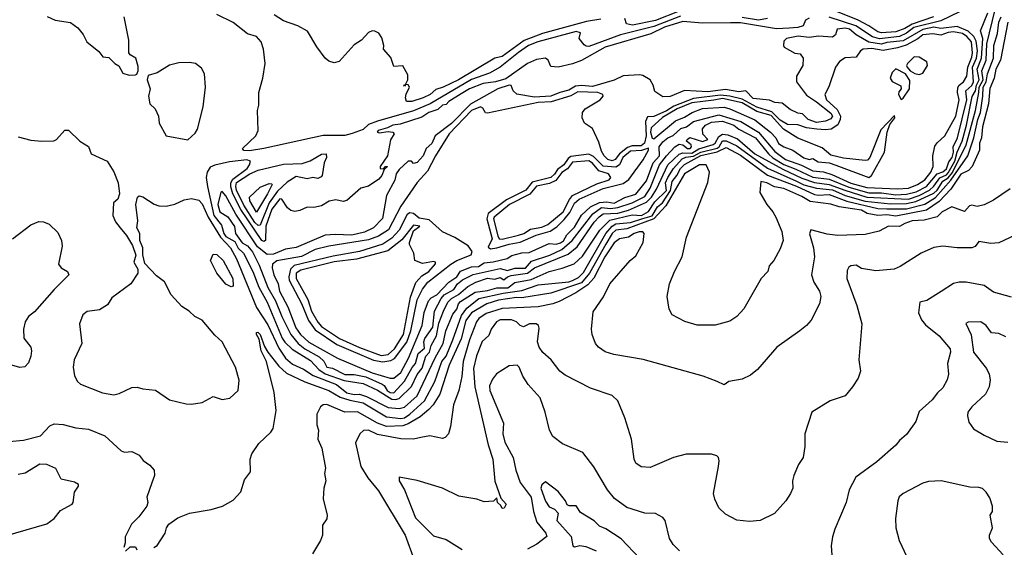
# Model space of a CAD drawing. Extents: x 1268547 to 1425625, y 515768 to 616754.
# Tile 141 of 256: x 1307554 to 1313006, y 581857 to 584778. Entities that reach past the tile are written whole.
import ezdxf

# ---------------------------------------------------------------- set-up
doc = ezdxf.new("R2010")
doc.units = 0

msp = doc.modelspace()

# ---------------------------------------------------------------- linework, layer by layer
at = {"layer": '0CON10XD'}
for points in [[(1307545, 584130), (1307615, 584111.4), (1307675.7, 584105.7), (1307742.1, 584107.9), (1307758, 584115), (1307804.2, 584165.8), (1307825, 584166), (1307886.7, 584105), (1307935.7, 584075.7), (1307948.8, 584035), (1308038.8, 583995), (1308075, 583936.7), (1308099.2, 583875), (1308105.8, 583814.2), (1308097.5, 583785), (1308073.3, 583765), (1308070, 583695), (1308085, 583660), (1308110, 583625), (1308145, 583583.3), (1308177.7, 583527.7), (1308196.2, 583475), (1308186.7, 583435), (1308207.3, 583397.3), (1308208.8, 583375), (1308169.2, 583315), (1308065, 583238.6), (1308040.3, 583199.7), (1307995, 583171.1), (1307927.4, 583162.6), (1307904.4, 583145), (1307885.7, 583094.3), (1307897.5, 582985), (1307855.7, 582894.3), (1307850, 582855), (1307857.1, 582807.1), (1307874, 582775), (1307890.3, 582760.3), (1308011.7, 582711.7), (1308075, 582700.5), (1308105, 582708.2), (1308175, 582742.7), (1308205, 582744.4), (1308235, 582734.3), (1308306.4, 582726.4), (1308384.2, 582674.2), (1308475, 582652), (1308505, 582648.8), (1308565, 582658.8), (1308625, 582692), (1308674.1, 582675.9), (1308717.3, 582682.7), (1308763.8, 582725), (1308768.3, 582781.7), (1308748.1, 582855), (1308675.4, 582995.4), (1308635, 583032), (1308565, 583113.8), (1308523.3, 583135), (1308492.5, 583165), (1308451.1, 583191.1), (1308391.9, 583255), (1308355, 583326), (1308310.5, 583360.5), (1308247.7, 583427.7), (1308236.4, 583476.4), (1308236, 583515), (1308220, 583555), (1308220, 583595), (1308202.9, 583625), (1308208, 583665), (1308196.2, 583755), (1308206.7, 583795), (1308215, 583803.3), (1308235, 583798), (1308297.6, 583757.6), (1308325, 583748.1), (1308365.7, 583745.7), (1308413.5, 583756.5), (1308465, 583781.4), (1308505, 583788.5), (1308545, 583779.4), (1308565, 583758.9), (1308598, 583685), (1308664.9, 583574.9), (1308720.9, 583515), (1308755, 583454), (1308865.8, 583185), (1308928.3, 583088.3), (1308989.1, 582959.1), (1309025, 582904.1), (1309065, 582870.5), (1309125, 582843.6), (1309178.6, 582808.6), (1309308, 582758), (1309365, 582713.1), (1309405, 582702.8), (1309435.6, 582704.4), (1309475, 582692.2), (1309595, 582631.9), (1309655, 582625.5), (1309685, 582633.3), (1309755, 582695.9), (1309854, 582906), (1309898.2, 582985), (1309914.3, 583055.7), (1309951.4, 583148.6), (1309974.9, 583175), (1309984.1, 583205), (1309995, 583218.6), (1310075, 583269), (1310145, 583278.8), (1310195, 583293.9), (1310256.6, 583293.4), (1310295, 583323.8), (1310385, 583339.5), (1310484.7, 583385), (1310558.1, 583401.8), (1310623.9, 583426.1), (1310670.3, 583469.7), (1310766.5, 583613.5), (1310821.8, 583668.2), (1310945, 583697.5), (1310995.9, 583695), (1311035, 583715.8), (1311070.3, 583769.7), (1311135, 583832.9), (1311130.3, 583875), (1311142.7, 583905), (1311173.8, 583955), (1311222.5, 584007.5), (1311243, 584017), (1311285, 584022.8), (1311325, 584045.6), (1311415, 584067.3), (1311426.2, 584075), (1311445, 584108.4), (1311465, 584107.7), (1311525, 584080.8), (1311695, 583955.5), (1311855, 583884.9), (1311895, 583863.6), (1311965, 583845.1), (1312055, 583836), (1312125.2, 583805.2), (1312235, 583773.1), (1312375, 583758.8), (1312465, 583760.2), (1312515, 583771), (1312615, 583817.1), (1312634.4, 583835), (1312666, 583884), (1312695, 583902.8), (1312717.9, 583932.1), (1312794.8, 584085), (1312845.9, 584275), (1312865.5, 584374.5), (1312866.2, 584405), (1312888.4, 584445), (1312881.5, 584495), (1312906.1, 584553.9), (1312908.5, 584645), (1312955.6, 584835)], [(1309635, 582675.1), (1309655, 582681.4), (1309722.7, 582747.3), (1309755, 582814.3), (1309781.7, 582848.3), (1309803.5, 582915), (1309822.2, 582937.8), (1309833, 582975), (1309861.6, 583028.4), (1309875, 583098.7), (1309900.4, 583165), (1309924.6, 583215), (1309944.5, 583235), (1309983.5, 583256.5), (1310035, 583301), (1310080, 583325), (1310145, 583347.6), (1310185, 583341.4), (1310215, 583350.9), (1310235, 583337.5), (1310255.2, 583355), (1310275, 583361.6), (1310365.8, 583374.2), (1310405, 583405.3), (1310590.8, 583479.2), (1310639.9, 583520.1), (1310735, 583656.5), (1310763, 583687), (1310785, 583703.4), (1310865, 583707.7), (1310925, 583723.7), (1311025, 583768.8), (1311052, 583795), (1311079.7, 583840.3), (1311143, 583975), (1311205, 584033), (1311225, 584041.5), (1311275, 584038.6), (1311315, 584064.2), (1311393.2, 584086.8), (1311405, 584095.1), (1311425, 584132.1), (1311445, 584144), (1311475, 584140.5), (1311528.9, 584118.9), (1311625, 584035.5), (1311779.8, 583949.8), (1311885, 583900.4), (1311953.8, 583876.1), (1312035, 583866.7), (1312121.9, 583835), (1312245.3, 583795.3), (1312475, 583785.4), (1312535, 583804.1), (1312591.5, 583835), (1312615, 583855.7), (1312647.9, 583902.1), (1312685, 583918.7), (1312695, 583929.5), (1312731.2, 583995), (1312745, 584044.9), (1312771.7, 584105), (1312796.3, 584193.7), (1312827.7, 584352.3), (1312846.3, 584383.7), (1312850.8, 584415), (1312865.6, 584445), (1312854.5, 584505), (1312878.7, 584565), (1312886.1, 584675), (1312873.9, 584716.1), (1312915, 584817.1)], [(1311205, 584825.8), (1311075, 584774.1), (1310947.8, 584747.8), (1310914.3, 584755), (1310904.1, 584784.1)], [(1312758.3, 584821.7), (1312655, 584771.5), (1312505, 584734.5), (1312465, 584704.6), (1312425, 584685.6), (1312315, 584672.7), (1312275, 584682.9), (1312184.4, 584744.4), (1312035, 584792.7)], [(1312614, 584795), (1312495, 584753.2), (1312455, 584729.9), (1312405, 584711.9), (1312325.7, 584705.7), (1312305, 584710.3), (1312255, 584745.1), (1312195.8, 584775.8), (1312055, 584832.9)], [(1307706.4, 584796.4), (1307750, 584775), (1307835, 584763.3), (1307875, 584733.3), (1307905.7, 584695.7), (1307925.8, 584655.8), (1307992.7, 584602.7), (1308015, 584573.3), (1308048.3, 584568.3), (1308080, 584535), (1308103, 584523), (1308125, 584482.5), (1308160.5, 584470.5)], [(1308160.5, 584470.5), (1308195, 584473.3), (1308203.3, 584476.7), (1308210, 584495), (1308209.3, 584519.3), (1308197.5, 584565), (1308165, 584583.3), (1308158.8, 584595), (1308158.8, 584665), (1308132.5, 584795)], [(1311925, 584787.7), (1311904.4, 584775), (1311891.9, 584745), (1311862, 584735), (1311815, 584730.8), (1311745, 584728.1), (1311545, 584761.5), (1311489.5, 584760.5), (1311335, 584759.9), (1311225, 584769.1), (1311125, 584736.7), (1311049.3, 584700.7), (1310795, 584626.7), (1310665, 584552), (1310615, 584533.3), (1310535, 584514.9), (1310495, 584518.9), (1310479.5, 584555), (1310465.9, 584565.9), (1310415, 584558.7), (1310364.7, 584535.3), (1310245, 584451.7), (1310188.8, 584435), (1310120.6, 584425), (1310045, 584395.4), (1309998.7, 584368.7), (1309929.6, 584325), (1309915, 584309.1), (1309895, 584304.5), (1309868.8, 584281.2), (1309818.5, 584265), (1309780.9, 584239.1), (1309661, 584199), (1309620, 584195), (1309591.1, 584178.9), (1309538.6, 584165), (1309533.6, 584155), (1309545, 584151.2), (1309595, 584160), (1309620, 584155), (1309626.7, 584146.7), (1309607.1, 584112.9), (1309590.6, 584025), (1309550, 583965), (1309550, 583955), (1309568.3, 583951.7), (1309580, 583965), (1309590, 583965), (1309571.7, 583948.3), (1309558.9, 583915), (1309543.3, 583895), (1309485, 583856.8), (1309442.2, 583845), (1309365, 583776.9), (1309345, 583771.6), (1309305, 583780), (1309266.9, 583773.1), (1309225, 583747.8), (1309182.4, 583737.6), (1309145, 583740), (1309105, 583722.1), (1309077.2, 583717.2), (1309055, 583722.5), (1309036.6, 583736.6), (1309005.5, 583785), (1308995, 583786.4), (1308950.7, 583729.3), (1308916.9, 583635), (1308914.6, 583555.4), (1308905, 583549.6), (1308895, 583555.2), (1308778, 583728), (1308734.3, 583814.3), (1308723.5, 583853.5), (1308723.6, 583875), (1308734.2, 583895.8), (1308812.6, 583955), (1308826.6, 583975), (1308831.1, 583995), (1308811.7, 584001.7), (1308715, 583991.5), (1308635, 583973.3), (1308608, 583962), (1308591.3, 583935), (1308587.3, 583905), (1308592.9, 583855), (1308629.4, 583695), (1308671.1, 583641.1), (1308683.9, 583595), (1308695, 583577.1), (1308745, 583549.9), (1308764.2, 583514.2), (1308792.2, 583485), (1308844.8, 583384.8), (1308877.4, 583297.4), (1308925, 583214.5), (1309007.9, 583015), (1309022.5, 582992.5), (1309063.5, 582953.5), (1309165, 582890.5), (1309211, 582841), (1309245, 582818), (1309350.5, 582780.5), (1309455, 582764.1), (1309535, 582726.6), (1309615, 582677.3), (1309635, 582675.1)], [(1311212, 584798), (1311065, 584740.1), (1310881.3, 584695), (1310705, 584630.7), (1310691.1, 584631.1), (1310679.5, 584639.5), (1310652.5, 584675), (1310658.2, 584705), (1310635, 584712.9), (1310422.9, 584655), (1310371.7, 584635), (1310315, 584596.1), (1310215, 584515.3), (1310155, 584482.9), (1310055, 584446.4), (1309827.1, 584312.9), (1309735, 584273.7), (1309535, 584217.4), (1309485, 584197.6), (1309455, 584171), (1309395, 584148.2), (1309355, 584137.6), (1309235, 584137.1), (1308905.7, 584065), (1308827.1, 584052.9), (1308794.1, 584054.1), (1308787.5, 584065), (1308861.2, 584135), (1308874, 584165), (1308870, 584275), (1308877.5, 584305), (1308878, 584375), (1308900.8, 584455), (1308913.8, 584535), (1308904.2, 584615), (1308891.4, 584655), (1308865, 584684.4), (1308815, 584700), (1308735, 584762.9), (1308645, 584807.5)], [(1310772.1, 584782.1), (1310692.2, 584767.8), (1310449, 584701), (1310347.1, 584662.9), (1310225.5, 584575), (1310185, 584565.3), (1309982.8, 584445), (1309899.2, 584405), (1309858.6, 584391.4), (1309826.9, 584365), (1309787.1, 584345), (1309724.6, 584324.6), (1309696, 584326), (1309690, 584345), (1309694.1, 584365.9), (1309712.5, 584405), (1309705, 584417.5), (1309690, 584420), (1309685, 584410), (1309680, 584415), (1309690, 584420), (1309703.3, 584445), (1309703.3, 584473.3), (1309675, 584522.5), (1309625, 584520), (1309608.3, 584568.3), (1309567.5, 584615), (1309570, 584635), (1309558.3, 584678.3), (1309543, 584703), (1309520, 584715), (1309505, 584716), (1309485, 584706.7), (1309445.8, 584664.2), (1309405, 584640), (1309322.3, 584547.7), (1309295, 584538.8), (1309265, 584548.8), (1309245, 584566.2), (1309198.3, 584628.3), (1309147.5, 584715), (1309093.3, 584745), (1309015, 584771.9), (1308962.5, 584805)], [(1313025.6, 584765), (1312983.7, 584555), (1312958.8, 584505), (1312949, 584455), (1312925, 584398), (1312917.9, 584312.1), (1312885.5, 584185), (1312879.3, 584125), (1312868.2, 584095), (1312868.4, 584055), (1312828.5, 583965), (1312806.7, 583943.3), (1312765, 583922.4), (1312710.3, 583839.7), (1312645, 583772), (1312575.4, 583724.6), (1312405, 583690.3), (1312355, 583697), (1312305, 583693.8), (1312245.6, 583705.6), (1312215, 583723.1), (1312165, 583731.4), (1312091.5, 583741.5), (1312045, 583756.2), (1311931.2, 583771.2), (1311885, 583800), (1311785, 583843.9), (1311733.8, 583853.8), (1311690, 583875), (1311657.5, 583882.5), (1311652.4, 583822.4), (1311690, 583755), (1311724.2, 583715), (1311740.8, 583685), (1311773.1, 583605), (1311780.6, 583555), (1311765, 583510), (1311729.2, 583445), (1311704.2, 583415), (1311696, 583385), (1311659.4, 583345), (1311562.8, 583177.2), (1311525.4, 583134.6), (1311485, 583108.6), (1311405, 583086.7), (1311305, 583087.8), (1311236.6, 583106.6), (1311166.7, 583145), (1311150, 583175), (1311138.8, 583245), (1311151.9, 583315), (1311179.4, 583385), (1311221.9, 583465), (1311246, 583575), (1311365, 583877.5), (1311374, 583935), (1311354.2, 583974.2), (1311318, 583975), (1311235, 583924.3), (1311131.9, 583748.1), (1311064.3, 583675.7), (1310915, 583620.3), (1310855, 583612.4), (1310834.4, 583595), (1310798.8, 583535)], [(1311694.2, 584785), (1311645, 584776.1), (1311555, 584789.6)], [(1312355, 583730.4), (1312465, 583732), (1312565, 583756.6), (1312625, 583793.6), (1312710, 583890), (1312804.3, 584025), (1312837.8, 584125), (1312858.7, 584225), (1312873.2, 584265), (1312887.2, 584355), (1312887.9, 584405), (1312904.9, 584435), (1312911.8, 584478.2), (1312946.7, 584565), (1312948.2, 584635), (1312968.3, 584701.8), (1312975.4, 584765), (1312987.4, 584795)], [(1309625, 582713.2), (1309685, 582776.2), (1309726.7, 582853.3), (1309745.4, 582875), (1309760.4, 582929.6), (1309795, 582959.1), (1309790.9, 582995), (1309796.8, 583013.2), (1309841.2, 583075), (1309850, 583165), (1309887.7, 583235), (1309904.6, 583255), (1309958.1, 583285), (1309977.3, 583315), (1310005, 583338), (1310065, 583367.2), (1310215, 583400.4), (1310255, 583389.6), (1310295, 583402.9), (1310355, 583402.4), (1310388.5, 583441.5), (1310489.3, 583475), (1310555, 583506.6), (1310613.7, 583555), (1310726.5, 583703.5), (1310775, 583738.1), (1310825, 583733.4), (1310865, 583737.8), (1310945, 583764.9), (1311015, 583800.1), (1311045, 583846.3), (1311097.3, 583975), (1311135, 584024.5), (1311181.4, 584075), (1311205, 584089.4), (1311226.3, 584086.3), (1311251.8, 584065), (1311267, 584065), (1311273.2, 584075), (1311271, 584085), (1311246.9, 584105), (1311249.5, 584115), (1311265, 584126.1), (1311334.6, 584104.6), (1311365, 584114.7), (1311336.3, 584145), (1311335.2, 584174.8), (1311351, 584195), (1311385, 584211.1), (1311445, 584216.2), (1311507.6, 584195), (1311535, 584173.1), (1311628.2, 584125), (1311700.4, 584035), (1311724.1, 584014.1), (1311785, 583976.8), (1311850.7, 583950.7), (1311945, 583905.8), (1312035, 583895.7), (1312145, 583850.8), (1312255, 583819.9), (1312325, 583819.6), (1312405, 583809.4), (1312465, 583812.7), (1312517.4, 583825), (1312574.6, 583855), (1312634.6, 583925.4), (1312665, 583936), (1312685, 583952.4), (1312699.3, 583990.7), (1312717, 584015), (1312724, 584044), (1312723, 584075), (1312747.1, 584125), (1312798.3, 584335), (1312792, 584385), (1312825, 584413.1), (1312834.4, 584435), (1312829.5, 584515), (1312851.4, 584565), (1312857.8, 584605), (1312850, 584660), (1312836.1, 584686.1), (1312805.5, 584715.5), (1312745, 584739.9), (1312655, 584730.2), (1312615, 584737.6), (1312555, 584724.1), (1312445, 584662), (1312355, 584652.1), (1312325, 584642), (1312254.8, 584654.8), (1312185.8, 584695), (1312148.7, 584725), (1312125, 584731.4), (1312080, 584725), (1312071.5, 584695), (1312055, 584681.3), (1311977.1, 584687.1), (1311925, 584680), (1311865, 584687.5), (1311800, 584675), (1311785, 584660), (1311782.5, 584635), (1311787, 584627), (1311845, 584592.5), (1311875, 584588.8), (1311891.5, 584565), (1311890.4, 584525), (1311854.4, 584465), (1311855.6, 584435), (1311910.5, 584360.5), (1311965, 584322.9), (1312045, 584260), (1312054.7, 584245), (1312045, 584230.3), (1312015, 584215.8), (1311965, 584210), (1311919.4, 584225), (1311887.6, 584257.6), (1311861.7, 584261.7), (1311820.3, 584280.3), (1311775, 584316), (1311735, 584319.4), (1311705, 584332.9), (1311615, 584341.8), (1311573.6, 584383.6), (1311535, 584379.3), (1311462.7, 584392.7), (1311365, 584379.7), (1311235, 584386.2), (1311155, 584353.5), (1311115, 584351.5), (1311070.8, 584380.8), (1311062.1, 584415), (1311045.1, 584445.1), (1311005, 584468.8), (1310985, 584473.7), (1310895, 584466.6), (1310845, 584444), (1310725, 584408.2), (1310665, 584413.7), (1310630.6, 584409.4), (1310595, 584388.2), (1310544, 584376), (1310495, 584354.7), (1310405, 584350.1), (1310306.8, 584366.8), (1310285.7, 584385), (1310275, 584414.2), (1310265, 584416.3), (1310202, 584395), (1310050.1, 584309.9), (1309945, 584204.2), (1309855, 584134.8), (1309835, 584092.5), (1309804.4, 584065), (1309787.6, 584025), (1309755, 583987.8), (1309735, 583981.2), (1309723.8, 583995), (1309705, 583995.4), (1309655, 583948.7), (1309639, 583925), (1309630.6, 583889.4), (1309584, 583805), (1309562.5, 583677.5), (1309512.5, 583625), (1309462.6, 583602.6), (1309392.5, 583585), (1309301.2, 583588.8), (1309245.5, 583584.5), (1309085, 583517.1), (1309025, 583508.2), (1308959.5, 583480.5), (1308925, 583477.9), (1308871.3, 583521.3), (1308751.2, 583701.2), (1308695, 583802.5), (1308675, 583826.7), (1308666.7, 583823.3), (1308651.6, 583755), (1308661.3, 583715), (1308706.6, 583686.6), (1308743.5, 583633.5), (1308749.5, 583595), (1308785, 583543.3), (1308815.8, 583525.8), (1308842.4, 583492.4), (1308879.6, 583419.6), (1308927.6, 583295), (1308971.1, 583221.1), (1309005, 583134.7), (1309055.6, 583035), (1309095, 582985.8), (1309133.5, 582955), (1309212.4, 582912.4), (1309237.7, 582887.7), (1309255, 582854.2), (1309285, 582849.4), (1309355, 582812.9), (1309405, 582812.9), (1309470.9, 582800.9), (1309561, 582761), (1309572.9, 582752.9), (1309589.1, 582725), (1309605, 582714.6), (1309625, 582713.2)], [(1309605, 582793.4), (1309625, 582794.2), (1309665, 582825.4), (1309706.3, 582903.7), (1309782.5, 583085), (1309792.8, 583157.2), (1309818.3, 583221.7), (1309831.9, 583238.1), (1309862.8, 583255), (1309930.5, 583325), (1309974.9, 583355), (1309994.1, 583385.9), (1310055, 583409.3), (1310095, 583412.3), (1310125, 583431.6), (1310175, 583436.9), (1310253.2, 583456.8), (1310278.2, 583471.8), (1310335, 583487.5), (1310375, 583489.5), (1310485, 583539.8), (1310525, 583536.1), (1310547.7, 583542.3), (1310565.4, 583554.6), (1310582.9, 583587.1), (1310625, 583628.9), (1310664.6, 583695.4), (1310715, 583741.4), (1310763.9, 583766.1), (1310805, 583769.7), (1310845, 583763.1), (1310905, 583793.4), (1310965, 583812), (1311025, 583886.3), (1311060.9, 583985), (1311096.4, 584025), (1311095.1, 584075), (1311115, 584102.2), (1311143.3, 584125), (1311172.2, 584137.8), (1311214.6, 584175.4), (1311245.5, 584184.5), (1311285, 584214.9), (1311425, 584251.8), (1311546.6, 584215), (1311645, 584156.3), (1311735, 584048.3), (1311795, 584005.1), (1311882.4, 583972.4), (1311945, 583941.2), (1312005.4, 583935.4), (1312051.5, 583921.5), (1312155, 583873.9), (1312245, 583849.9), (1312415, 583841.4), (1312475, 583846.4), (1312525.9, 583865), (1312565, 583891.1), (1312598.2, 583935), (1312611.7, 583965), (1312609.1, 584025), (1312621.6, 584078.4), (1312633.2, 584096.8), (1312676.7, 584135), (1312738.1, 584245), (1312755.6, 584335), (1312746.2, 584375), (1312747.8, 584402.2), (1312754.9, 584415.1), (1312780.5, 584435), (1312798.8, 584465), (1312803, 584515), (1312825, 584570), (1312828.7, 584595), (1312823.8, 584655), (1312798.6, 584685), (1312775, 584701.7), (1312725, 584711.5), (1312695, 584707.9), (1312655, 584691.8), (1312610.7, 584699.3), (1312555, 584694.5), (1312527.4, 584672.6), (1312462.1, 584637.9), (1312415, 584622.8), (1312335, 584608.5), (1312271.7, 584618.3), (1312224.4, 584615.6), (1312208.5, 584605), (1312185, 584571.5), (1312125, 584566.7), (1312093.1, 584546.9), (1312071.2, 584515), (1312033.7, 584406.3), (1312012.6, 584365), (1312020.5, 584335), (1312080.4, 584280.4), (1312098.9, 584245), (1312097.4, 584225), (1312083.1, 584196.9), (1312047.5, 584172.5), (1312015, 584167.8), (1311968.5, 584171.5), (1311910.2, 584180.2), (1311862.9, 584197.1), (1311805, 584198.8), (1311765, 584221.9), (1311718.8, 584268.8), (1311635, 584293.5), (1311555, 584338), (1311485, 584354.1), (1311435, 584360.4), (1311285, 584342.1), (1311175, 584298.8), (1311135, 584273.8), (1311065, 584243.1), (1311029.7, 584240.3), (1311019.5, 584215), (1311023.2, 584135), (1311012.8, 584095), (1310995, 584080.7), (1310945, 584080.2), (1310918.5, 584071.4), (1310874.6, 584035.4), (1310851, 584005), (1310835, 583997.6), (1310810.7, 584005), (1310790.6, 584025), (1310775, 584049.5), (1310759.8, 584099.8), (1310725.6, 584175.6), (1310681.5, 584205), (1310668.2, 584235), (1310671, 584265), (1310685, 584284.8), (1310768.3, 584335), (1310784.7, 584355), (1310783.3, 584365), (1310755, 584374.7), (1310645, 584378.1), (1310605, 584357.6), (1310496.1, 584323.9), (1310425, 584320.1), (1310145, 584260), (1310133.1, 584263.1), (1310118.2, 584288.2), (1310105.6, 584295.6), (1310055.7, 584275), (1309932.8, 584147.2), (1309856.1, 584025), (1309811, 583939), (1309755, 583876.7), (1309665, 583745.6), (1309595.6, 583614.4), (1309540.1, 583579.9), (1309485, 583559.3), (1309265, 583524.5), (1309189.2, 583505), (1309115, 583467.2), (1308977, 583443), (1308954.5, 583425), (1308951.4, 583405), (1308960.2, 583365), (1308984.3, 583315), (1308993.1, 583275), (1309038.2, 583188.2), (1309082.6, 583072.6), (1309108.4, 583035), (1309155, 582993.7), (1309314.3, 582904.3), (1309505, 582823.1), (1309605, 582793.4)], [(1308485, 584114), (1308525, 584150), (1308537.9, 584172.1), (1308570.6, 584295), (1308582.5, 584405), (1308577.7, 584477.7), (1308559.7, 584509.7), (1308527.5, 584535), (1308495, 584540.8), (1308435, 584539.2), (1308384.2, 584525.8), (1308315, 584483.3), (1308265, 584470), (1308260, 584445), (1308276.2, 584395), (1308266.2, 584355), (1308275, 584312.5), (1308303.8, 584285), (1308322, 584245), (1308326.2, 584205), (1308365, 584136.2), (1308485, 584114)], [(1312535, 584475.6), (1312555, 584483.1), (1312580, 584525), (1312576.7, 584545), (1312535, 584571.4), (1312507.1, 584572.9), (1312468.8, 584535), (1312464, 584525), (1312468, 584515), (1312484.3, 584494.3), (1312510.3, 584480.3), (1312535, 584475.6)], [(1312435, 584335.6), (1312445, 584344.4), (1312481.2, 584395), (1312482.3, 584442.3), (1312459.1, 584479.1), (1312405, 584505.8), (1312385, 584486.7), (1312374, 584455), (1312385, 584436.7), (1312432.9, 584412.9), (1312434.3, 584395), (1312421.5, 584378.5), (1312420.4, 584365), (1312435, 584335.6)], [(1312255, 583904.3), (1312270, 583915), (1312342.2, 584045), (1312357.1, 584155), (1312371.9, 584198.1), (1312398.8, 584235), (1312397.3, 584247.3), (1312322.4, 584167.6), (1312261.4, 584015), (1312248.6, 584001.4), (1312235, 583998.5), (1312115, 584012), (1312045, 584029), (1311998, 584068), (1311862.1, 584122.1), (1311782.5, 584172.5), (1311715, 584247.3), (1311635, 584269.4), (1311555, 584318.3), (1311445, 584341.5), (1311397.4, 584332.6), (1311275, 584317.3), (1311195, 584284.5), (1311112.5, 584237.5), (1311049.8, 584180.2), (1311046.4, 584156.4), (1311055, 584121.8), (1311065, 584119.5), (1311185, 584217.8), (1311235, 584237.9), (1311277.5, 584265), (1311335, 584287), (1311453.7, 584293.7), (1311486.1, 584285), (1311625, 584223.8), (1311711.7, 584155), (1311740.9, 584125), (1311755, 584093.5), (1311785, 584074.8), (1311835, 584056.6), (1311895, 584014.1), (1311925, 584004.6), (1311945, 584010.2), (1311975, 583992.1), (1312035, 583986.1), (1312073.2, 583973.2), (1312255, 583904.3)], [(1308297.5, 581855), (1308315, 581867.5), (1308360, 581935), (1308366.2, 581965), (1308378.8, 581985), (1308430.3, 582019.7), (1308495, 582045.6), (1308615, 582067.1), (1308677.5, 582085), (1308735, 582118), (1308778, 582165), (1308799.3, 582230.7), (1308831.2, 582275), (1308830, 582345), (1308838.6, 582375), (1308878.7, 582431.3), (1308944.6, 582495.4), (1308956.5, 582515), (1308973.3, 582615), (1308963.2, 582715), (1308920.9, 582885), (1308891.5, 582945), (1308879.2, 583009.2), (1308864.4, 583035), (1308864.5, 583045.5), (1308872.5, 583047.5), (1308885, 583036), (1308909.7, 582969.7), (1308928.2, 582938.2), (1308989.5, 582859.5), (1309031.2, 582821.2), (1309133.5, 582773.5), (1309265, 582725.5), (1309327.9, 582687.9), (1309381.1, 582671.1), (1309455, 582657.8), (1309585, 582579.8), (1309665, 582569.8), (1309685, 582574.5), (1309715, 582593.4), (1309795, 582667.6), (1309852.4, 582775), (1309891, 582885), (1309914.9, 582915), (1309952.8, 583005), (1309999.9, 583140.1), (1310029.8, 583180.2), (1310096.3, 583233.7), (1310230.4, 583265), (1310335, 583278.4), (1310425, 583311.1), (1310595, 583327.2), (1310615, 583334.5), (1310648.2, 583351.8), (1310675, 583378), (1310798.8, 583595), (1310834.4, 583635.6), (1310855, 583647.8), (1310936.3, 583656.3), (1311005, 583676.8), (1311055, 583692.4), (1311085, 583741.5), (1311113.7, 583765), (1311156.6, 583833.4), (1311166.9, 583883.1), (1311192.9, 583915), (1311213.4, 583955), (1311235, 583977.2), (1311325, 584027.1), (1311415, 584046.1), (1311465, 584070.5), (1311545, 584028.1), (1311695, 583917.4), (1311855, 583857.1), (1311955, 583809.9), (1311975.9, 583805.9), (1312035, 583810.5), (1312133.7, 583773.7), (1312305, 583733.2), (1312355, 583730.4)], [(1310160.5, 583510.5), (1310195, 583514.6), (1310265, 583535.9), (1310325, 583546), (1310414.2, 583585), (1310491.9, 583608.1), (1310527.7, 583632.3), (1310567.8, 583672.2), (1310599.3, 583710.7), (1310625, 583762.5), (1310650.8, 583785), (1310785, 583843.2), (1310895, 583870.5), (1310926.7, 583893.3), (1311006.9, 584003.1), (1311035.8, 584055), (1311035, 584066.6), (1310996.5, 584053.5), (1310935, 584049.7), (1310894.2, 584015), (1310875.1, 583974.9), (1310855, 583961.8), (1310785, 583966.8), (1310731.1, 584021.1), (1310705, 584034.5), (1310605, 584020), (1310590.3, 584009.7), (1310566, 583975), (1310531.5, 583948.5), (1310515, 583922.4), (1310495, 583905.1), (1310391.4, 583878.6), (1310357.3, 583835), (1310250, 583780), (1310148.1, 583705), (1310141.3, 583675), (1310169.4, 583565), (1310148, 583518), (1310160.5, 583510.5)], [(1308875, 583638.6), (1308855, 583655.1), (1308795, 583750.8), (1308754.6, 583835), (1308750, 583855), (1308755, 583876), (1308828.9, 583925), (1308874.9, 583944.9), (1309015, 583978.7), (1309118.4, 583981.6), (1309162.9, 583997.1), (1309225, 584032.9), (1309250, 584035), (1309253.3, 584015), (1309240, 583985), (1309228.6, 583915), (1309222.6, 583907.4), (1309205, 583899.4), (1309176.1, 583903.9), (1309145, 583896.9), (1309085, 583910.6), (1309035, 583878.3), (1308981.7, 583828.3), (1308936, 583764), (1308885, 583640.7), (1308875, 583638.6)], [(1310225, 583564), (1310315.6, 583585), (1310346.2, 583595), (1310381.8, 583618.2), (1310445, 583630), (1310478.4, 583645), (1310562.9, 583715), (1310597.4, 583782.6), (1310615.3, 583804.7), (1310749.6, 583870.4), (1310818.3, 583891.7), (1310827.1, 583905), (1310815, 583924.5), (1310761.3, 583941.3), (1310725, 583983.9), (1310705, 583997.1), (1310615, 583989.4), (1310586.7, 583953.3), (1310555, 583932), (1310521.8, 583888.2), (1310488.2, 583871.8), (1310415, 583857.1), (1310378.2, 583811.8), (1310265.3, 583755), (1310181.4, 583685), (1310178.2, 583675), (1310202, 583582), (1310208.9, 583565), (1310225, 583564)], [(1308865, 583711.8), (1308827.3, 583775), (1308827.1, 583795), (1308885, 583850.8), (1308935, 583871.2), (1308950, 583870), (1308952.5, 583865), (1308925.8, 583815), (1308865, 583711.8)], [(1313037.6, 583842.4), (1312945, 583778.6), (1312895, 583753.3), (1312855, 583744.3), (1312825, 583752), (1312812.2, 583747.8), (1312785, 583715.4), (1312715, 583742.5), (1312661.5, 583715), (1312633.4, 583686.6), (1312561.3, 583668.7), (1312494.8, 583665.2), (1312455, 583649.5), (1312425, 583632.5), (1312365, 583635.5), (1312312, 583608), (1312235, 583588.9), (1312083.6, 583583.6), (1312025, 583590.8), (1311933.8, 583615), (1311926.9, 583593.1), (1311948.8, 583515), (1311954.6, 583465), (1311938.9, 583365), (1311950.6, 583325), (1311983.1, 583275), (1311989.2, 583245), (1311983.1, 583205), (1311935.6, 583115), (1311910.8, 583085), (1311874, 583055), (1311745.6, 582965), (1311638.3, 582841.7), (1311600.7, 582809.3), (1311555, 582787.5), (1311480, 582775), (1311455, 582757.5), (1311415.8, 582775.8), (1311337.5, 582805), (1311006.9, 582896.9), (1310843.7, 582923.7), (1310795, 582940), (1310758, 582965), (1310742.5, 582985), (1310722.9, 583035), (1310720, 583065), (1310729.1, 583160.9), (1310785.5, 583244.5), (1310821.4, 583315), (1310934.2, 583445.8), (1310965, 583470.8), (1311005.5, 583544.5), (1311012, 583595), (1311004.1, 583604.1), (1310984.2, 583604.2), (1310956, 583595), (1310925.4, 583574.6), (1310875, 583565.5), (1310845, 583542.5), (1310794.1, 583465.9), (1310732.6, 583347.4), (1310699.1, 583310.9), (1310633.6, 583266.4), (1310541.1, 583218.9), (1310505, 583205.5), (1310425, 583189.2), (1310225, 583178.7), (1310137.6, 583152.4), (1310096.5, 583123.6), (1310082.6, 583105), (1310044.5, 583005.5), (1310009.2, 582885), (1310002, 582802), (1309984.6, 582725), (1309955.3, 582645), (1309940, 582525), (1309928, 582485), (1309910, 582465), (1309895, 582460), (1309825, 582473.8), (1309775.4, 582465.4), (1309735, 582456.5), (1309665, 582457.5), (1309535, 582482.5), (1309485, 582505.2), (1309456.7, 582503.3), (1309436.7, 582485), (1309413.1, 582435), (1309443.6, 582305), (1309481.3, 582241.3), (1309540.4, 582170.4), (1309688.5, 581925), (1309737.4, 581787.4)], [(1309565, 582883.3), (1309608.9, 582891.1), (1309628.3, 582901.7), (1309696.9, 582993.1), (1309719.7, 583055), (1309755, 583227.4), (1309785, 583286.5), (1309814.3, 583325), (1309940.7, 583425), (1309975, 583445.3), (1310054.3, 583475.7), (1310058.8, 583495), (1310037, 583527), (1309962.8, 583572.8), (1309894.1, 583604.1), (1309820.3, 583670.3), (1309765, 583680.3), (1309735, 583704.4), (1309715, 583709.6), (1309700, 583700.1), (1309655, 583613.7), (1309615, 583568), (1309565, 583535.7), (1309436.2, 583495), (1309290.4, 583469.6), (1309073.3, 583416.7), (1309052.5, 583397.5), (1309043.3, 583355), (1309046.5, 583336.5), (1309115, 583206.5), (1309152.3, 583112.3), (1309190.7, 583060.7), (1309309.2, 582979.2), (1309513.3, 582893.3), (1309565, 582883.3)], [(1307514.7, 583565.3), (1307615, 583643.3), (1307659.3, 583660.7), (1307685, 583658.9), (1307716.7, 583646.7), (1307765, 583600.8), (1307785.4, 583555.4), (1307790, 583525), (1307768.6, 583425), (1307783.6, 583403.6), (1307818, 583385), (1307825.6, 583365), (1307744.5, 583285), (1307635, 583161.4), (1307602.9, 583135), (1307583.5, 583105), (1307574.5, 583065), (1307577.1, 583015), (1307616.2, 582965), (1307618.8, 582945), (1307615.7, 582915), (1307602.1, 582877.9), (1307583.2, 582856.8), (1307555, 582852.2), (1307444.6, 582884.6)], [(1309555, 582919.4), (1309595, 582923.8), (1309628.5, 582955), (1309679.1, 583035), (1309718.6, 583241.4), (1309747.3, 583322.7), (1309779.7, 583360.3), (1309818.8, 583385), (1309856.1, 583426.1), (1309856.2, 583436.2), (1309845, 583440), (1309785, 583427.5), (1309742.5, 583445), (1309736.4, 583486.4), (1309713, 583533), (1309712.5, 583545), (1309735, 583610), (1309770, 583635), (1309735, 583640), (1309670.5, 583559.5), (1309591.7, 583498.3), (1309418.5, 583451.5), (1309295, 583436.8), (1309111.2, 583391.2), (1309084.1, 583375), (1309084.5, 583345), (1309148.8, 583228.8), (1309170.4, 583165), (1309205, 583103.4), (1309225, 583079.9), (1309325, 583013.5), (1309435, 582962.6), (1309555, 582919.4)], [(1313065.3, 583584.7), (1312975, 583543.3), (1312931.3, 583538.7), (1312865, 583549.5), (1312845, 583522), (1312825, 583515.6), (1312745, 583514.6), (1312665, 583524.2), (1312615, 583517.5), (1312545, 583485.7), (1312428.6, 583411.4), (1312395, 583397.3), (1312295, 583387.5), (1312215, 583400), (1312185, 583418.6), (1312155, 583415.8), (1312145, 583408.8), (1312135, 583390), (1312134.2, 583345), (1312188.6, 583195), (1312217.5, 583095), (1312200.4, 582895), (1312208.6, 582831.4), (1312196.2, 582793.8), (1312164.5, 582745.5), (1312125, 582696.2), (1312042.3, 582667.7), (1311940, 582605), (1311902, 582485), (1311902, 582415), (1311891.1, 582355), (1311865.4, 582314.6), (1311840.8, 582255), (1311832.5, 582225), (1311834, 582185), (1311822, 582155), (1311795.6, 582114.4), (1311733.8, 582045), (1311654.1, 582005.9), (1311595, 582000), (1311525, 582008), (1311461.2, 582041.2), (1311425.9, 582075.9), (1311402.7, 582122.7), (1311396, 582155), (1311424, 582305), (1311426.2, 582336.2), (1311422.5, 582355), (1311413.6, 582363.6), (1311385, 582372), (1311245, 582372.5), (1311173.9, 582353.9), (1311045, 582299.2), (1310995, 582302.5), (1310965, 582322), (1310955.8, 582345), (1310941.4, 582455), (1310904.4, 582574.4), (1310865, 582668.8), (1310835, 582696.9), (1310715, 582738.1), (1310575, 582810.9), (1310545, 582833.1), (1310496.9, 582895), (1310451.4, 582935), (1310430.6, 582965), (1310421.9, 582995), (1310430.6, 583070.6), (1310426, 583085), (1310413.6, 583093.6), (1310376.7, 583095), (1310342.6, 583077.4), (1310325.5, 583085), (1310305, 583106.2), (1310276.3, 583116.3), (1310214.1, 583115.9), (1310194.4, 583105.6), (1310164.6, 583065), (1310150.9, 583029.1), (1310114.1, 582995.9), (1310082.8, 582917.2), (1310066.9, 582846.9), (1310074.3, 582745), (1310148.4, 582425), (1310173.6, 582345), (1310185, 582222.5), (1310218.3, 582128.3), (1310247.5, 582095), (1310235.8, 582074.2), (1310225, 582072.5), (1310218.3, 582088.3), (1310200, 582105), (1310195, 582130), (1310177.5, 582112.5), (1310125, 582108), (1310085, 582124), (1309985, 582140.6), (1309894.6, 582184.6), (1309755, 582227.5), (1309655, 582246.2), (1309654.4, 582225), (1309683.8, 582175), (1309745, 582020.5), (1309822.6, 581942.6)], [(1310798.8, 583535), (1310708.4, 583375), (1310665, 583321.3), (1310495, 583264.3), (1310335, 583237.7), (1310305, 583239.9), (1310204.7, 583225), (1310140.2, 583205), (1310055, 583155.6), (1310025, 583112.9), (1309998.2, 583011.8), (1309931.9, 582865), (1309879.6, 582705), (1309843.9, 582646.1), (1309819.9, 582620.1), (1309771.5, 582578.5), (1309705, 582541.4), (1309675, 582529.7), (1309585, 582525.6), (1309535, 582544), (1309425, 582607.2), (1309355, 582604.4), (1309255, 582647.1), (1309235, 582645.6), (1309218.8, 582635), (1309198.8, 582595), (1309199.2, 582535), (1309207.5, 582505), (1309205.5, 582455), (1309226.2, 582405), (1309247.1, 582295), (1309242.5, 582265), (1309248.8, 582225), (1309237.5, 582185), (1309233.8, 582125), (1309255.8, 582035), (1309253.8, 582015), (1309230.3, 581979.7), (1309230.8, 581925), (1309219.2, 581895), (1309175, 581821.2)], [(1308725, 583298.8), (1308694.6, 583314.6), (1308646.2, 583375), (1308611.2, 583445), (1308625, 583480), (1308645, 583478), (1308680.9, 583445), (1308733.5, 583345), (1308735, 583302.5), (1308725, 583298.8)], [(1313045, 583242.5), (1312945, 583269.4), (1312895, 583306.4), (1312795, 583324.7), (1312755, 583325.4), (1312725, 583318.5), (1312655.9, 583274.1), (1312576.7, 583223.3), (1312538.6, 583215), (1312531.2, 583155), (1312547.3, 583117.3), (1312569.7, 583089.7), (1312645, 583027.5), (1312705.8, 582955.8), (1312707.3, 582937.3), (1312691.8, 582875), (1312696.2, 582815), (1312689.4, 582785), (1312665, 582740.8), (1312635, 582712.9), (1312607, 582673), (1312535, 582608.8), (1312516.4, 582553.6), (1312465, 582482.5), (1312425, 582448), (1312405, 582422), (1312299.3, 582330.7), (1312184.3, 582245), (1312147.1, 582175), (1312129.4, 582105), (1312067, 581957), (1312053.8, 581915), (1312047.5, 581865), (1312050, 581815)], [(1313015, 583022.5), (1312975, 583040.3), (1312935, 583044.6), (1312905.8, 583085.8), (1312875, 583104.6), (1312805, 583104.4), (1312793.1, 583096.9), (1312823, 583033), (1312835, 582936.7), (1312906.9, 582846.9), (1312921.5, 582815), (1312927.1, 582785), (1312921.8, 582745), (1312901.1, 582705), (1312825.7, 582635), (1312804.4, 582605), (1312802.1, 582585), (1312810.1, 582550.1), (1312835, 582512.2), (1312895, 582477.8), (1312964.5, 582444.5), (1313025, 582438.9)], [(1311208.1, 581838.1), (1311172.1, 581872.1), (1311152.7, 581905), (1311128.1, 582005), (1311115, 582022.5), (1311075, 582044.2), (1311015, 582046.7), (1310915, 582076.7), (1310846.6, 582126.6), (1310808.2, 582175), (1310733, 582303), (1310671.7, 582381.7), (1310560.2, 582430.2), (1310505, 582470), (1310487.1, 582505), (1310463.5, 582605), (1310435.5, 582685), (1310368.5, 582758.5), (1310340, 582805), (1310320, 582855), (1310308, 582865), (1310265, 582861.1), (1310193.4, 582816.6), (1310171.4, 582788.6), (1310155, 582751.2), (1310157.7, 582725), (1310233.4, 582545), (1310228.8, 582485), (1310239.6, 582439.6), (1310286.3, 582355), (1310300.4, 582285), (1310325.2, 582215), (1310386, 582135), (1310399, 582055), (1310416.8, 581996.8), (1310467.8, 581935), (1310472.3, 581917.7), (1310418.1, 581875), (1310365, 581847.1)], [(1307495, 582442.5), (1307575, 582450.4), (1307670, 582475), (1307720.3, 582529.7), (1307745, 582540.5), (1307795, 582537.5), (1307865, 582518.5), (1307935, 582511.1), (1308025, 582474), (1308115, 582391.2), (1308135, 582384), (1308175, 582388), (1308215, 582366.7), (1308237.9, 582337.9), (1308275, 582312.5), (1308298, 582285), (1308300, 582255), (1308285.6, 582214.4), (1308258.8, 582135), (1308263.8, 582105), (1308258, 582085), (1308213.8, 582025), (1308172.5, 581985), (1308137.5, 581915), (1308137.5, 581882.5), (1308130, 581855)], [(1307475, 581920), (1307705, 581987.1), (1307744.4, 582015.6), (1307779.7, 582060.3), (1307844, 582095), (1307850.8, 582105), (1307857.9, 582162.1), (1307880, 582195), (1307880, 582205), (1307857.2, 582217.2), (1307783.3, 582235), (1307753.3, 582293.3), (1307704.6, 582314.6), (1307665, 582316.9), (1307585, 582267.5), (1307545, 582259.5)], [(1310985, 581796.4), (1310885, 581903.6), (1310799.5, 581959.5), (1310765, 581973.5), (1310735, 582003.5), (1310659.2, 582049.2), (1310635, 582086.2), (1310596.4, 582086.4), (1310585, 582092.5), (1310575.7, 582115), (1310535.4, 582165.4), (1310465, 582220), (1310445, 582202.5), (1310439.6, 582185), (1310465, 582112.9), (1310485, 582080.6), (1310515, 582068.2), (1310535, 582045.8), (1310528.5, 582005), (1310607.2, 581917.2), (1310617.5, 581865), (1310625, 581859.4), (1310655, 581866.7), (1310688.2, 581861.8), (1310745, 581837.2)], [(1312998.5, 581815), (1312934.7, 581884.7), (1312922.9, 581905), (1312922.9, 581925), (1312940, 581965), (1312927.5, 582035), (1312940, 582055), (1312940, 582085), (1312925, 582130), (1312905, 582162.5), (1312885, 582182.5), (1312865, 582188.8), (1312815, 582190), (1312655.5, 582225.5), (1312585, 582222.1), (1312555, 582212.5), (1312446, 582155), (1312424, 582136), (1312415.6, 582115), (1312403.4, 582016.6), (1312404.7, 581965), (1312423.9, 581893.9), (1312494.2, 581745)], [(1309822.6, 581942.6), (1309845, 581919.7), (1309915, 581900.7), (1310004.6, 581845)], [(1308140, 581835), (1308165, 581860), (1308195, 581860), (1308203.3, 581843.3)]]:
    msp.add_lwpolyline(points, dxfattribs=at)

doc.saveas('drawing.dxf')
